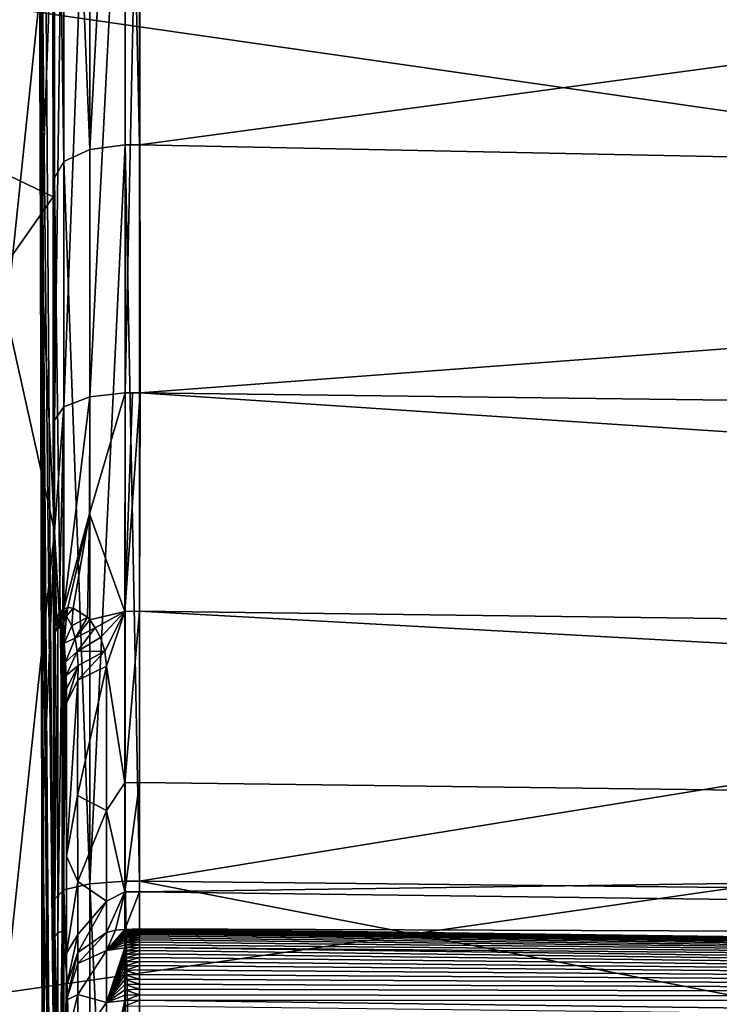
# Model space of a CAD drawing. Header units: millimetres. Extents: x 59 to 120, y -75 to 75.
# Tile 17 of 35: x 72.86 to 75.73, y 2.69 to 6.73. Entities that reach past the tile are written whole.
import ezdxf

# ---------------------------------------------------------------- set-up
doc = ezdxf.new("R2010")
doc.units = ezdxf.units.MM
doc.header["$LTSCALE"] = 65.185185
for name, color, linetype in [('125', 7, 'CONTINUOUS'), ('135', 7, 'CONTINUOUS'), ('136', 7, 'CONTINUOUS'), ('155', 7, 'CONTINUOUS'), ('159', 7, 'CONTINUOUS'), ('161', 7, 'CONTINUOUS'), ('163', 7, 'CONTINUOUS'), ('164', 7, 'CONTINUOUS'), ('165', 7, 'CONTINUOUS'), ('166', 7, 'CONTINUOUS'), ('167', 7, 'CONTINUOUS'), ('168', 7, 'CONTINUOUS'), ('169', 7, 'CONTINUOUS'), ('170', 7, 'CONTINUOUS'), ('171', 7, 'CONTINUOUS'), ('172', 7, 'CONTINUOUS'), ('173', 7, 'CONTINUOUS'), ('174', 7, 'CONTINUOUS'), ('175', 7, 'CONTINUOUS'), ('176', 7, 'CONTINUOUS'), ('186', 7, 'CONTINUOUS'), ('188', 7, 'CONTINUOUS'), ('189', 7, 'CONTINUOUS'), ('190', 7, 'CONTINUOUS'), ('34', 7, 'CONTINUOUS'), ('35', 7, 'CONTINUOUS'), ('37', 7, 'CONTINUOUS'), ('40', 7, 'CONTINUOUS'), ('41', 7, 'CONTINUOUS')]:
    doc.layers.add(name, color=color, linetype=linetype)

msp = doc.modelspace()

# ---------------------------------------------------------------- linework, layer by layer
at = {"layer": '125', "color": 7, "linetype": 'CONTINUOUS'}
for points in [[(73.35, 8.9079, 27.2132), (89.8951, 8.4442, 27.4114), (73.35, 6.213, 25.4659), (73.35, 8.9079, 27.2132)], [(89.8951, 8.4442, 27.4114), (89.8951, 5.8763, 25.7979), (73.35, 6.213, 25.4659), (89.8951, 8.4442, 27.4114)], [(90.0069, 6.4489, 49.906), (89.9917, 7.8213, 49.0535), (73.35, 8.0204, 49.4621), (90.0069, 6.4489, 49.906)], [(73.3516, 5.195, 50.9892), (90.0069, 6.4489, 49.906), (73.35, 8.0204, 49.4621), (73.3516, 5.195, 50.9892)], [(81.712, 5.091, 50.7884), (90.0069, 6.4489, 49.906), (73.3516, 5.195, 50.9892), (81.712, 5.091, 50.7884)], [(73.35, 6.213, 25.4659), (89.8951, 5.8763, 25.7979), (73.35, 3.1906, 24.3792), (73.35, 6.213, 25.4659)], [(89.8951, 5.8763, 25.7979), (89.8951, 3.0137, 24.7962), (73.35, 3.1906, 24.3792), (89.8951, 5.8763, 25.7979)], [(89.8951, 3.0137, 24.7962), (89.8951, 0.0001, 24.4566), (73.35, 3.1906, 24.3792), (89.8951, 3.0137, 24.7962)], [(73.35, 3.1906, 24.3792), (89.8951, 0.0001, 24.4566), (73.35, 0, 24.0105), (73.35, 3.1906, 24.3792)]]:
    msp.add_3dface(points, dxfattribs=at)
at = {"layer": '135', "color": 7, "linetype": 'CONTINUOUS'}
for points in [[(73.2911, 8.9079, 27.2132), (73.2907, 6.213, 25.4658), (73.1452, 6.1936, 25.5051), (73.2911, 8.9079, 27.2132)], [(73.1452, 8.8801, 27.247), (73.2911, 8.9079, 27.2132), (73.1452, 6.1936, 25.5051), (73.1452, 8.8801, 27.247)], [(73.1452, 8.8801, 27.247), (73.1452, 6.1936, 25.5051), (73.0383, 8.81, 27.3319), (73.1452, 8.8801, 27.247)], [(73.0383, 6.1447, 25.6038), (73, 8.7177, 27.4462), (73.0383, 8.81, 27.3319), (73.0383, 6.1447, 25.6038)], [(73.1452, 6.1936, 25.5051), (73.0383, 6.1447, 25.6038), (73.0383, 8.81, 27.3319), (73.1452, 6.1936, 25.5051)], [(73, 6.0774, 25.7345), (73, 8.7177, 27.4462), (73.0383, 6.1447, 25.6038), (73, 6.0774, 25.7345)], [(73.2911, 5.195, 50.9891), (73.2908, 8.0205, 49.462), (73.1452, 5.1787, 50.9485), (73.2911, 5.195, 50.9891)], [(73.1452, 5.1787, 50.9485), (73.2908, 8.0205, 49.462), (73.1452, 7.9954, 49.4262), (73.1452, 5.1787, 50.9485)], [(73.1452, 7.9954, 49.4262), (73.0383, 7.9322, 49.3359), (73.0383, 5.1378, 50.8463), (73.1452, 7.9954, 49.4262)], [(73.1452, 7.9954, 49.4262), (73.0383, 5.1378, 50.8463), (73.1452, 5.1787, 50.9485), (73.1452, 7.9954, 49.4262)], [(73, 7.844, 49.2184), (73, 5.0832, 50.7098), (73.0383, 7.9322, 49.3359), (73, 7.844, 49.2184)], [(73.0383, 7.9322, 49.3359), (73, 5.0832, 50.7098), (73.0383, 5.1378, 50.8463), (73.0383, 7.9322, 49.3359)], [(73.1452, 6.1936, 25.5051), (73.1453, 3.1807, 24.4219), (73.0383, 6.1447, 25.6038), (73.1452, 6.1936, 25.5051)], [(73.1452, 6.1936, 25.5051), (73.2907, 6.213, 25.4658), (73.1453, 3.1807, 24.4219), (73.1452, 6.1936, 25.5051)], [(73.2907, 6.213, 25.4658), (73.2902, 3.1906, 24.3792), (73.1453, 3.1807, 24.4219), (73.2907, 6.213, 25.4658)], [(73.0383, 3.1556, 24.5291), (73, 6.0774, 25.7345), (73.0383, 6.1447, 25.6038), (73.0383, 3.1556, 24.5291)], [(73.1453, 3.1807, 24.4219), (73.0383, 3.1556, 24.5291), (73.0383, 6.1447, 25.6038), (73.1453, 3.1807, 24.4219)], [(73, 3.1167, 24.6709), (73, 6.0774, 25.7345), (73.0383, 3.1556, 24.5291), (73, 3.1167, 24.6709)], [(73.0384, 0.0001, 24.1645), (73, 3.1167, 24.6709), (73.0383, 3.1556, 24.5291), (73.0384, 0.0001, 24.1645)], [(73.1453, 3.1807, 24.4219), (73.1453, 0.0001, 24.0543), (73.0383, 3.1556, 24.5291), (73.1453, 3.1807, 24.4219)], [(73.1453, 0.0001, 24.0543), (73.0384, 0.0001, 24.1645), (73.0383, 3.1556, 24.5291), (73.1453, 0.0001, 24.0543)], [(73.2902, 3.1906, 24.3792), (73.2897, 0.0005, 24.0105), (73.1453, 3.1807, 24.4219), (73.2902, 3.1906, 24.3792)], [(73.1453, 3.1807, 24.4219), (73.2897, 0.0005, 24.0105), (73.1453, 0.0001, 24.0543), (73.1453, 3.1807, 24.4219)], [(73, 0, 24.3114), (73, 3.1167, 24.6709), (73.0384, 0.0001, 24.1645), (73, 0, 24.3114)]]:
    msp.add_3dface(points, dxfattribs=at)
at = {"layer": '136', "color": 7, "linetype": 'CONTINUOUS'}
for points in [[(73.35, 6.213, 25.4659), (73.2907, 6.213, 25.4658), (73.2911, 8.9079, 27.2132), (73.35, 6.213, 25.4659)], [(73.35, 8.9079, 27.2132), (73.35, 6.213, 25.4659), (73.2911, 8.9079, 27.2132), (73.35, 8.9079, 27.2132)], [(73.35, 8.0204, 49.4621), (73.2908, 8.0205, 49.462), (73.2911, 5.195, 50.9891), (73.35, 8.0204, 49.4621)], [(73.3516, 5.195, 50.9892), (73.35, 8.0204, 49.4621), (73.2911, 5.195, 50.9891), (73.3516, 5.195, 50.9892)], [(73.35, 3.1906, 24.3792), (73.2902, 3.1906, 24.3792), (73.2907, 6.213, 25.4658), (73.35, 3.1906, 24.3792)], [(73.35, 6.213, 25.4659), (73.35, 3.1906, 24.3792), (73.2907, 6.213, 25.4658), (73.35, 6.213, 25.4659)], [(73.3516, 5.195, 50.9892), (73.2911, 5.195, 50.9891), (73.3212, 5.1949, 50.9892), (73.3516, 5.195, 50.9892)], [(73.35, 0, 24.0105), (73.2897, 0.0005, 24.0105), (73.2902, 3.1906, 24.3792), (73.35, 0, 24.0105)], [(73.35, 3.1906, 24.3792), (73.35, 0, 24.0105), (73.2902, 3.1906, 24.3792), (73.35, 3.1906, 24.3792)]]:
    msp.add_3dface(points, dxfattribs=at)
at = {"layer": '155', "color": 7, "linetype": 'CONTINUOUS'}
for points in [[(90.0302, 4.0891, 51.1095), (73.3516, 5.195, 50.9892), (73.35, 4.2995, 51.5142), (90.0302, 4.0891, 51.1095)], [(81.712, 5.091, 50.7884), (73.3516, 5.195, 50.9892), (90.0302, 4.0891, 51.1095), (81.712, 5.091, 50.7884)], [(90.0318, 3.383, 51.8743), (90.0302, 4.0891, 51.1095), (73.35, 4.2995, 51.5142), (90.0318, 3.383, 51.8743)], [(73.35, 3.5963, 52.2773), (90.0318, 3.383, 51.8743), (73.35, 4.2995, 51.5142), (73.35, 3.5963, 52.2773)], [(73.35, 3.1477, 53.2133), (90.0318, 3.383, 51.8743), (73.35, 3.5963, 52.2773), (73.35, 3.1477, 53.2133)], [(90.0271, 2.933, 52.8137), (90.0318, 3.383, 51.8743), (73.35, 3.1477, 53.2133), (90.0271, 2.933, 52.8137)], [(73.35, 2.9954, 54.2399), (90.0271, 2.933, 52.8137), (73.35, 3.1477, 53.2133), (73.35, 2.9954, 54.2399)], [(81.6839, 2.8863, 54.0409), (90.0271, 2.933, 52.8137), (73.35, 2.9954, 54.2399), (81.6839, 2.8863, 54.0409)]]:
    msp.add_3dface(points, dxfattribs=at)
at = {"layer": '159', "color": 7, "linetype": 'CONTINUOUS'}
for points in [[(73.35, 2.995, 70.0257), (90.018, 2.7772, 69.7773), (73.35, 2.9954, 69.9955), (73.35, 2.995, 70.0257)], [(73.35, 2.9936, 70.0559), (90.018, 2.7772, 69.7773), (73.35, 2.995, 70.0257), (73.35, 2.9936, 70.0559)], [(73.35, 2.9913, 70.086), (90.018, 2.7772, 69.7773), (73.35, 2.9936, 70.0559), (73.35, 2.9913, 70.086)], [(73.35, 2.9881, 70.1161), (90.018, 2.7772, 69.7773), (73.35, 2.9913, 70.086), (73.35, 2.9881, 70.1161)], [(73.35, 2.984, 70.146), (90.018, 2.7772, 69.7773), (73.35, 2.9881, 70.1161), (73.35, 2.984, 70.146)], [(73.35, 2.979, 70.1758), (90.018, 2.7772, 69.7773), (73.35, 2.984, 70.146), (73.35, 2.979, 70.1758)], [(73.35, 2.9731, 70.2054), (90.018, 2.7772, 69.7773), (73.35, 2.979, 70.1758), (73.35, 2.9731, 70.2054)], [(73.35, 2.9664, 70.2348), (90.018, 2.7772, 69.7773), (73.35, 2.9731, 70.2054), (73.35, 2.9664, 70.2348)], [(73.35, 2.9587, 70.264), (90.018, 2.7772, 69.7773), (73.35, 2.9664, 70.2348), (73.35, 2.9587, 70.264)], [(73.35, 2.9502, 70.2929), (90.018, 2.7772, 69.7773), (73.35, 2.9587, 70.264), (73.35, 2.9502, 70.2929)], [(73.35, 2.9407, 70.3216), (90.018, 2.7772, 69.7773), (73.35, 2.9502, 70.2929), (73.35, 2.9407, 70.3216)], [(73.35, 2.9305, 70.3501), (90.018, 2.7772, 69.7773), (73.35, 2.9407, 70.3216), (73.35, 2.9305, 70.3501)], [(73.35, 2.9193, 70.3782), (90.018, 2.7772, 69.7773), (73.35, 2.9305, 70.3501), (73.35, 2.9193, 70.3782)], [(90.022, 2.701, 70.1599), (90.018, 2.7772, 69.7773), (73.35, 2.9193, 70.3782), (90.022, 2.701, 70.1599)], [(73.35, 2.9063, 70.4082), (90.022, 2.701, 70.1599), (73.35, 2.9193, 70.3782), (73.35, 2.9063, 70.4082)], [(73.35, 2.8923, 70.4378), (90.022, 2.701, 70.1599), (73.35, 2.9063, 70.4082), (73.35, 2.8923, 70.4378)], [(73.35, 2.8773, 70.4669), (90.022, 2.701, 70.1599), (73.35, 2.8923, 70.4378), (73.35, 2.8773, 70.4669)], [(73.35, 2.8614, 70.4955), (90.022, 2.701, 70.1599), (73.35, 2.8773, 70.4669), (73.35, 2.8614, 70.4955)], [(73.35, 2.8446, 70.5236), (90.022, 2.701, 70.1599), (73.35, 2.8614, 70.4955), (73.35, 2.8446, 70.5236)], [(73.35, 2.8269, 70.551), (90.022, 2.701, 70.1599), (73.35, 2.8446, 70.5236), (73.35, 2.8269, 70.551)], [(73.35, 2.8083, 70.5779), (90.022, 2.701, 70.1599), (73.35, 2.8269, 70.551), (73.35, 2.8083, 70.5779)], [(73.35, 2.7888, 70.6042), (90.022, 2.701, 70.1599), (73.35, 2.8083, 70.5779), (73.35, 2.7888, 70.6042)], [(73.35, 2.7685, 70.6298), (90.022, 2.701, 70.1599), (73.35, 2.7888, 70.6042), (73.35, 2.7685, 70.6298)], [(73.35, 2.7473, 70.6548), (90.022, 2.701, 70.1599), (73.35, 2.7685, 70.6298), (73.35, 2.7473, 70.6548)], [(73.35, 2.7253, 70.679), (90.022, 2.701, 70.1599), (73.35, 2.7473, 70.6548), (73.35, 2.7253, 70.679)], [(73.35, 2.7026, 70.7026), (90.022, 2.701, 70.1599), (73.35, 2.7253, 70.679), (73.35, 2.7026, 70.7026)], [(90.0234, 2.484, 70.4846), (90.022, 2.701, 70.1599), (73.35, 2.7026, 70.7026), (90.0234, 2.484, 70.4846)], [(73.35, 2.679, 70.7253), (90.0234, 2.484, 70.4846), (73.35, 2.7026, 70.7026), (73.35, 2.679, 70.7253)]]:
    msp.add_3dface(points, dxfattribs=at)
at = {"layer": '161', "color": 7, "linetype": 'CONTINUOUS'}
for points in [[(81.6839, 2.8863, 54.0409), (73.35, 2.9954, 54.2399), (90.018, 2.7772, 69.7773), (81.6839, 2.8863, 54.0409)], [(90.018, 2.7772, 69.7773), (73.35, 2.9954, 54.2399), (73.35, 2.9954, 69.9955), (90.018, 2.7772, 69.7773)]]:
    msp.add_3dface(points, dxfattribs=at)
at = {"layer": '163', "color": 7, "linetype": 'CONTINUOUS'}
for points in [[(73.3516, 5.195, 50.9892), (73.3212, 5.1949, 50.9892), (73.2895, 4.2983, 51.5125), (73.3516, 5.195, 50.9892)], [(73.35, 4.2995, 51.5142), (73.3516, 5.195, 50.9892), (73.2895, 4.2983, 51.5125), (73.35, 4.2995, 51.5142)], [(73.3212, 5.1949, 50.9892), (73.2911, 5.195, 50.9891), (73.2895, 4.2983, 51.5125), (73.3212, 5.1949, 50.9892)], [(73.35, 3.5963, 52.2773), (73.35, 4.2995, 51.5142), (73.2895, 3.5953, 52.2765), (73.35, 3.5963, 52.2773)], [(73.2895, 3.5953, 52.2765), (73.35, 4.2995, 51.5142), (73.2895, 4.2983, 51.5125), (73.2895, 3.5953, 52.2765)], [(73.35, 3.1477, 53.2133), (73.35, 3.5963, 52.2773), (73.2895, 3.1472, 53.2131), (73.35, 3.1477, 53.2133)], [(73.2895, 3.1472, 53.2131), (73.35, 3.5963, 52.2773), (73.2895, 3.5953, 52.2765), (73.2895, 3.1472, 53.2131)], [(73.35, 2.9954, 54.2399), (73.35, 3.1477, 53.2133), (73.2895, 2.9933, 54.2399), (73.35, 2.9954, 54.2399)], [(73.2895, 2.9933, 54.2399), (73.35, 3.1477, 53.2133), (73.2895, 3.1472, 53.2131), (73.2895, 2.9933, 54.2399)], [(73.3198, 2.9944, 54.24), (73.35, 2.9954, 54.2399), (73.2895, 2.9933, 54.2399), (73.3198, 2.9944, 54.24)]]:
    msp.add_3dface(points, dxfattribs=at)
at = {"layer": '164', "color": 7, "linetype": 'CONTINUOUS'}
for points in [[(73.35, 2.9954, 69.9955), (73.35, 2.9954, 54.2399), (73.2895, 2.9933, 69.9955), (73.35, 2.9954, 69.9955)], [(73.35, 2.9954, 54.2399), (73.3198, 2.9944, 54.24), (73.2895, 2.9933, 69.9955), (73.35, 2.9954, 54.2399)], [(73.3198, 2.9944, 69.9956), (73.35, 2.9954, 69.9955), (73.2895, 2.9933, 69.9955), (73.3198, 2.9944, 69.9956)], [(73.3198, 2.9944, 54.24), (73.2895, 2.9933, 54.2399), (73.2895, 2.9933, 69.9955), (73.3198, 2.9944, 54.24)]]:
    msp.add_3dface(points, dxfattribs=at)
at = {"layer": '165', "color": 7, "linetype": 'CONTINUOUS'}
for points in [[(73.35, 2.9936, 70.0559), (73.35, 2.995, 70.0257), (73.2895, 2.9928, 70.0282), (73.35, 2.9936, 70.0559)], [(73.35, 2.995, 70.0257), (73.3198, 2.9944, 69.9956), (73.2895, 2.9928, 70.0282), (73.35, 2.995, 70.0257)], [(73.3198, 2.9944, 69.9956), (73.2895, 2.9933, 69.9955), (73.2895, 2.9928, 70.0282), (73.3198, 2.9944, 69.9956)], [(73.35, 2.9913, 70.086), (73.35, 2.9936, 70.0559), (73.2895, 2.9912, 70.0608), (73.35, 2.9913, 70.086)], [(73.2895, 2.9912, 70.0608), (73.35, 2.9936, 70.0559), (73.2895, 2.9928, 70.0282), (73.2895, 2.9912, 70.0608)], [(73.35, 2.9881, 70.1161), (73.35, 2.9913, 70.086), (73.2895, 2.9885, 70.0933), (73.35, 2.9881, 70.1161)], [(73.2895, 2.9885, 70.0933), (73.35, 2.9913, 70.086), (73.2895, 2.9912, 70.0608), (73.2895, 2.9885, 70.0933)], [(73.35, 2.995, 70.0257), (73.35, 2.9954, 69.9955), (73.3198, 2.9944, 69.9956), (73.35, 2.995, 70.0257)], [(73.2895, 2.9848, 70.1257), (73.35, 2.9881, 70.1161), (73.2895, 2.9885, 70.0933), (73.2895, 2.9848, 70.1257)], [(73.35, 2.984, 70.146), (73.35, 2.9881, 70.1161), (73.2895, 2.9848, 70.1257), (73.35, 2.984, 70.146)], [(73.2895, 2.98, 70.158), (73.35, 2.984, 70.146), (73.2895, 2.9848, 70.1257), (73.2895, 2.98, 70.158)], [(73.35, 2.979, 70.1758), (73.35, 2.984, 70.146), (73.2895, 2.98, 70.158), (73.35, 2.979, 70.1758)], [(73.2895, 2.9741, 70.1902), (73.35, 2.979, 70.1758), (73.2895, 2.98, 70.158), (73.2895, 2.9741, 70.1902)], [(73.35, 2.9731, 70.2054), (73.35, 2.979, 70.1758), (73.2895, 2.9741, 70.1902), (73.35, 2.9731, 70.2054)], [(73.2895, 2.9672, 70.2221), (73.35, 2.9731, 70.2054), (73.2895, 2.9741, 70.1902), (73.2895, 2.9672, 70.2221)], [(73.35, 2.9664, 70.2348), (73.35, 2.9731, 70.2054), (73.2895, 2.9672, 70.2221), (73.35, 2.9664, 70.2348)], [(73.2895, 2.9593, 70.2538), (73.35, 2.9664, 70.2348), (73.2895, 2.9672, 70.2221), (73.2895, 2.9593, 70.2538)], [(73.35, 2.9587, 70.264), (73.35, 2.9664, 70.2348), (73.2895, 2.9593, 70.2538), (73.35, 2.9587, 70.264)], [(73.2895, 2.9503, 70.2852), (73.35, 2.9587, 70.264), (73.2895, 2.9593, 70.2538), (73.2895, 2.9503, 70.2852)], [(73.35, 2.9502, 70.2929), (73.35, 2.9587, 70.264), (73.2895, 2.9503, 70.2852), (73.35, 2.9502, 70.2929)], [(73.2895, 2.9404, 70.3162), (73.35, 2.9502, 70.2929), (73.2895, 2.9503, 70.2852), (73.2895, 2.9404, 70.3162)], [(73.35, 2.9407, 70.3216), (73.35, 2.9502, 70.2929), (73.2895, 2.9404, 70.3162), (73.35, 2.9407, 70.3216)], [(73.35, 2.9305, 70.3501), (73.35, 2.9407, 70.3216), (73.2895, 2.9294, 70.347), (73.35, 2.9305, 70.3501)], [(73.2895, 2.9294, 70.347), (73.35, 2.9407, 70.3216), (73.2895, 2.9404, 70.3162), (73.2895, 2.9294, 70.347)], [(73.35, 2.9193, 70.3782), (73.35, 2.9305, 70.3501), (73.2895, 2.9174, 70.3774), (73.35, 2.9193, 70.3782)], [(73.2895, 2.9174, 70.3774), (73.35, 2.9305, 70.3501), (73.2895, 2.9294, 70.347), (73.2895, 2.9174, 70.3774)], [(73.35, 2.9063, 70.4082), (73.35, 2.9193, 70.3782), (73.2895, 2.9044, 70.4073), (73.35, 2.9063, 70.4082)], [(73.2895, 2.9044, 70.4073), (73.35, 2.9193, 70.3782), (73.2895, 2.9174, 70.3774), (73.2895, 2.9044, 70.4073)], [(73.35, 2.8923, 70.4378), (73.35, 2.9063, 70.4082), (73.2895, 2.8904, 70.4368), (73.35, 2.8923, 70.4378)], [(73.2895, 2.8904, 70.4368), (73.35, 2.9063, 70.4082), (73.2895, 2.9044, 70.4073), (73.2895, 2.8904, 70.4368)], [(73.35, 2.8773, 70.4669), (73.35, 2.8923, 70.4378), (73.2895, 2.8755, 70.4659), (73.35, 2.8773, 70.4669)], [(73.2895, 2.8755, 70.4659), (73.35, 2.8923, 70.4378), (73.2895, 2.8904, 70.4368), (73.2895, 2.8755, 70.4659)], [(73.35, 2.8614, 70.4955), (73.35, 2.8773, 70.4669), (73.2895, 2.8596, 70.4944), (73.35, 2.8614, 70.4955)], [(73.2895, 2.8596, 70.4944), (73.35, 2.8773, 70.4669), (73.2895, 2.8755, 70.4659), (73.2895, 2.8596, 70.4944)], [(73.35, 2.8446, 70.5236), (73.35, 2.8614, 70.4955), (73.2895, 2.8428, 70.5224), (73.35, 2.8446, 70.5236)], [(73.2895, 2.8428, 70.5224), (73.35, 2.8614, 70.4955), (73.2895, 2.8596, 70.4944), (73.2895, 2.8428, 70.5224)], [(73.35, 2.8269, 70.551), (73.35, 2.8446, 70.5236), (73.2895, 2.8251, 70.5499), (73.35, 2.8269, 70.551)], [(73.2895, 2.8251, 70.5499), (73.35, 2.8446, 70.5236), (73.2895, 2.8428, 70.5224), (73.2895, 2.8251, 70.5499)], [(73.35, 2.8083, 70.5779), (73.35, 2.8269, 70.551), (73.2895, 2.8251, 70.5499), (73.35, 2.8083, 70.5779)], [(73.2895, 2.8066, 70.5767), (73.35, 2.8083, 70.5779), (73.2895, 2.8251, 70.5499), (73.2895, 2.8066, 70.5767)], [(73.35, 2.7888, 70.6042), (73.35, 2.8083, 70.5779), (73.2895, 2.8066, 70.5767), (73.35, 2.7888, 70.6042)], [(73.2895, 2.7871, 70.6029), (73.35, 2.7888, 70.6042), (73.2895, 2.8066, 70.5767), (73.2895, 2.7871, 70.6029)], [(73.35, 2.7685, 70.6298), (73.35, 2.7888, 70.6042), (73.2895, 2.7871, 70.6029), (73.35, 2.7685, 70.6298)], [(73.2895, 2.7668, 70.6285), (73.35, 2.7685, 70.6298), (73.2895, 2.7871, 70.6029), (73.2895, 2.7668, 70.6285)], [(73.35, 2.7473, 70.6548), (73.35, 2.7685, 70.6298), (73.2895, 2.7668, 70.6285), (73.35, 2.7473, 70.6548)], [(73.2895, 2.7457, 70.6534), (73.35, 2.7473, 70.6548), (73.2895, 2.7668, 70.6285), (73.2895, 2.7457, 70.6534)], [(73.35, 2.7253, 70.679), (73.35, 2.7473, 70.6548), (73.2895, 2.7457, 70.6534), (73.35, 2.7253, 70.679)], [(73.2895, 2.7238, 70.6776), (73.35, 2.7253, 70.679), (73.2895, 2.7457, 70.6534), (73.2895, 2.7238, 70.6776)], [(73.35, 2.7026, 70.7026), (73.35, 2.7253, 70.679), (73.2895, 2.7011, 70.7011), (73.35, 2.7026, 70.7026)], [(73.2895, 2.7011, 70.7011), (73.35, 2.7253, 70.679), (73.2895, 2.7238, 70.6776), (73.2895, 2.7011, 70.7011)], [(73.35, 2.679, 70.7253), (73.35, 2.7026, 70.7026), (73.2895, 2.6776, 70.7238), (73.35, 2.679, 70.7253)], [(73.2895, 2.6776, 70.7238), (73.35, 2.7026, 70.7026), (73.2895, 2.7011, 70.7011), (73.2895, 2.6776, 70.7238)]]:
    msp.add_3dface(points, dxfattribs=at)
at = {"layer": '166', "color": 7, "linetype": 'CONTINUOUS'}
for points in [[(73.2895, 2.9912, 70.0608), (73.2895, 2.9928, 70.0282), (73.2143, 2.9063, 70.3719), (73.2895, 2.9912, 70.0608)], [(73.2143, 2.9063, 70.3719), (73.2895, 2.9928, 70.0282), (73.2515, 2.9895, 69.9955), (73.2143, 2.9063, 70.3719)], [(73.2895, 2.9885, 70.0933), (73.2895, 2.9912, 70.0608), (73.2143, 2.9063, 70.3719), (73.2895, 2.9885, 70.0933)], [(73.2895, 2.9928, 70.0282), (73.2895, 2.9933, 69.9955), (73.2515, 2.9895, 69.9955), (73.2895, 2.9928, 70.0282)], [(73.2143, 2.981, 69.9955), (73.2143, 2.9063, 70.3719), (73.2515, 2.9895, 69.9955), (73.2143, 2.981, 69.9955)], [(73.2895, 2.9848, 70.1257), (73.2895, 2.9885, 70.0933), (73.2143, 2.9063, 70.3719), (73.2895, 2.9848, 70.1257)], [(73.2895, 2.98, 70.158), (73.2895, 2.9848, 70.1257), (73.2143, 2.9063, 70.3719), (73.2895, 2.98, 70.158)], [(73.2895, 2.9741, 70.1902), (73.2895, 2.98, 70.158), (73.2143, 2.9063, 70.3719), (73.2895, 2.9741, 70.1902)], [(73.2895, 2.9672, 70.2221), (73.2895, 2.9741, 70.1902), (73.2143, 2.9063, 70.3719), (73.2895, 2.9672, 70.2221)], [(73.2895, 2.9593, 70.2538), (73.2895, 2.9672, 70.2221), (73.2143, 2.9063, 70.3719), (73.2895, 2.9593, 70.2538)], [(73.2895, 2.9503, 70.2852), (73.2895, 2.9593, 70.2538), (73.2143, 2.9063, 70.3719), (73.2895, 2.9503, 70.2852)], [(73.2895, 2.9404, 70.3162), (73.2895, 2.9503, 70.2852), (73.2143, 2.9063, 70.3719), (73.2895, 2.9404, 70.3162)], [(73.2895, 2.9294, 70.347), (73.2895, 2.9404, 70.3162), (73.2143, 2.9063, 70.3719), (73.2895, 2.9294, 70.347)], [(73.2895, 2.9174, 70.3774), (73.2895, 2.9294, 70.347), (73.2143, 2.9063, 70.3719), (73.2895, 2.9174, 70.3774)], [(73.2144, 2.6925, 70.6923), (73.2895, 2.9174, 70.3774), (73.2143, 2.9063, 70.3719), (73.2144, 2.6925, 70.6923)], [(73.2895, 2.9044, 70.4073), (73.2895, 2.9174, 70.3774), (73.2144, 2.6925, 70.6923), (73.2895, 2.9044, 70.4073)], [(73.2895, 2.8904, 70.4368), (73.2895, 2.9044, 70.4073), (73.2144, 2.6925, 70.6923), (73.2895, 2.8904, 70.4368)], [(73.2895, 2.8755, 70.4659), (73.2895, 2.8904, 70.4368), (73.2144, 2.6925, 70.6923), (73.2895, 2.8755, 70.4659)], [(73.2895, 2.8596, 70.4944), (73.2895, 2.8755, 70.4659), (73.2144, 2.6925, 70.6923), (73.2895, 2.8596, 70.4944)], [(73.2895, 2.8428, 70.5224), (73.2895, 2.8596, 70.4944), (73.2144, 2.6925, 70.6923), (73.2895, 2.8428, 70.5224)], [(73.2895, 2.8251, 70.5499), (73.2895, 2.8428, 70.5224), (73.2144, 2.6925, 70.6923), (73.2895, 2.8251, 70.5499)], [(73.2895, 2.8066, 70.5767), (73.2895, 2.8251, 70.5499), (73.2144, 2.6925, 70.6923), (73.2895, 2.8066, 70.5767)], [(73.2895, 2.7871, 70.6029), (73.2895, 2.8066, 70.5767), (73.2144, 2.6925, 70.6923), (73.2895, 2.7871, 70.6029)], [(73.2895, 2.7668, 70.6285), (73.2895, 2.7871, 70.6029), (73.2144, 2.6925, 70.6923), (73.2895, 2.7668, 70.6285)], [(73.2895, 2.7457, 70.6534), (73.2895, 2.7668, 70.6285), (73.2144, 2.6925, 70.6923), (73.2895, 2.7457, 70.6534)], [(73.2895, 2.7238, 70.6776), (73.2895, 2.7457, 70.6534), (73.2144, 2.6925, 70.6923), (73.2895, 2.7238, 70.6776)], [(73.2895, 2.7011, 70.7011), (73.2895, 2.7238, 70.6776), (73.2144, 2.6925, 70.6923), (73.2895, 2.7011, 70.7011)], [(73.2895, 2.6776, 70.7238), (73.2895, 2.7011, 70.7011), (73.2143, 2.3721, 70.9062), (73.2895, 2.6776, 70.7238)], [(73.2143, 2.3721, 70.9062), (73.2895, 2.7011, 70.7011), (73.2144, 2.6925, 70.6923), (73.2143, 2.3721, 70.9062)]]:
    msp.add_3dface(points, dxfattribs=at)
at = {"layer": '167', "color": 7, "linetype": 'CONTINUOUS'}
for points in [[(73.2895, 2.9933, 69.9955), (73.2895, 2.9933, 54.2399), (73.2515, 2.9895, 54.2399), (73.2895, 2.9933, 69.9955)], [(73.2515, 2.9895, 69.9955), (73.2895, 2.9933, 69.9955), (73.2515, 2.9895, 54.2399), (73.2515, 2.9895, 69.9955)], [(73.2143, 2.981, 69.9955), (73.2515, 2.9895, 69.9955), (73.2143, 2.981, 54.2399), (73.2143, 2.981, 69.9955)], [(73.2143, 2.981, 54.2399), (73.2515, 2.9895, 69.9955), (73.2515, 2.9895, 54.2399), (73.2143, 2.981, 54.2399)]]:
    msp.add_3dface(points, dxfattribs=at)
at = {"layer": '168', "color": 7, "linetype": 'CONTINUOUS'}
for points in [[(73.1452, 5.1787, 50.9485), (73.0383, 5.1378, 50.8463), (73.0382, 4.3094, 51.3102), (73.1452, 5.1787, 50.9485)], [(73.144, 4.6993, 51.1828), (73.1452, 5.1787, 50.9485), (73.0382, 4.3094, 51.3102), (73.144, 4.6993, 51.1828)], [(73.2911, 5.195, 50.9891), (73.1452, 5.1787, 50.9485), (73.144, 4.6993, 51.1828), (73.2911, 5.195, 50.9891)], [(73.2895, 4.2983, 51.5125), (73.2911, 5.195, 50.9891), (73.144, 4.6993, 51.1828), (73.2895, 4.2983, 51.5125)], [(73.0383, 5.1378, 50.8463), (73, 5.0832, 50.7098), (73, 4.6266, 50.9287), (73.0383, 5.1378, 50.8463)], [(73.0193, 4.2927, 51.2723), (73.0383, 5.1378, 50.8463), (73, 4.6266, 50.9287), (73.0193, 4.2927, 51.2723)], [(73.0344, 4.3074, 51.3031), (73.0383, 5.1378, 50.8463), (73.0193, 4.2927, 51.2723), (73.0344, 4.3074, 51.3031)], [(73.0382, 4.3094, 51.3102), (73.0383, 5.1378, 50.8463), (73.0344, 4.3074, 51.3031), (73.0382, 4.3094, 51.3102)], [(73.0556, 4.3138, 51.3413), (73.144, 4.6993, 51.1828), (73.0382, 4.3094, 51.3102), (73.0556, 4.3138, 51.3413)], [(73.0772, 4.3117, 51.3765), (73.144, 4.6993, 51.1828), (73.0556, 4.3138, 51.3413), (73.0772, 4.3117, 51.3765)], [(73.144, 4.6993, 51.1828), (73.0772, 4.3117, 51.3765), (73.1354, 4.275, 51.4686), (73.144, 4.6993, 51.1828)], [(73.145, 4.2638, 51.4853), (73.144, 4.6993, 51.1828), (73.1354, 4.275, 51.4686), (73.145, 4.2638, 51.4853)], [(73.145, 4.2638, 51.4853), (73.2895, 4.2983, 51.5125), (73.144, 4.6993, 51.1828), (73.145, 4.2638, 51.4853)], [(73.0083, 4.2696, 51.2451), (73.0193, 4.2927, 51.2723), (73, 4.6266, 50.9287), (73.0083, 4.2696, 51.2451)], [(73.0019, 4.2394, 51.2232), (73.0083, 4.2696, 51.2451), (73, 4.6266, 50.9287), (73.0019, 4.2394, 51.2232)], [(73, 4.2025, 51.2069), (73.0019, 4.2394, 51.2232), (73, 4.6266, 50.9287), (73, 4.2025, 51.2069)], [(73.1677, 4.231, 51.5283), (73.2895, 4.2983, 51.5125), (73.145, 4.2638, 51.4853), (73.1677, 4.231, 51.5283)], [(73.1888, 4.1908, 51.5747), (73.2895, 4.2983, 51.5125), (73.1677, 4.231, 51.5283), (73.1888, 4.1908, 51.5747)], [(73.2077, 4.1347, 51.6335), (73.2895, 4.2983, 51.5125), (73.1888, 4.1908, 51.5747), (73.2077, 4.1347, 51.6335)], [(73.2143, 4.0732, 51.6934), (73.2895, 4.2983, 51.5125), (73.2077, 4.1347, 51.6335), (73.2143, 4.0732, 51.6934)], [(73.2895, 3.5953, 52.2765), (73.2895, 4.2983, 51.5125), (73.2143, 4.0732, 51.6934), (73.2895, 3.5953, 52.2765)], [(73.2143, 3.481, 52.433), (73.2895, 3.5953, 52.2765), (73.2143, 4.0732, 51.6934), (73.2143, 3.481, 52.433)], [(73.2895, 3.1472, 53.2131), (73.2895, 3.5953, 52.2765), (73.2143, 3.481, 52.433), (73.2895, 3.1472, 53.2131)], [(73.2142, 3.1085, 53.3016), (73.2895, 3.1472, 53.2131), (73.2143, 3.481, 52.433), (73.2142, 3.1085, 53.3016)], [(73.2143, 2.981, 54.2399), (73.2895, 3.1472, 53.2131), (73.2142, 3.1085, 53.3016), (73.2143, 2.981, 54.2399)], [(73.2895, 3.1472, 53.2131), (73.2143, 2.981, 54.2399), (73.2515, 2.9895, 54.2399), (73.2895, 3.1472, 53.2131)], [(73.2895, 2.9933, 54.2399), (73.2895, 3.1472, 53.2131), (73.2515, 2.9895, 54.2399), (73.2895, 2.9933, 54.2399)]]:
    msp.add_3dface(points, dxfattribs=at)
at = {"layer": '169', "color": 7, "linetype": 'CONTINUOUS'}
for points in [[(73.0193, 4.2927, 51.2723), (73.0083, 4.2696, 51.2451), (73.0194, 4.2687, 51.2842), (73.0193, 4.2927, 51.2723)], [(73.0344, 4.3074, 51.3031), (73.0193, 4.2927, 51.2723), (73.0194, 4.2687, 51.2842), (73.0344, 4.3074, 51.3031)], [(73.0235, 4.265, 51.2974), (73.0344, 4.3074, 51.3031), (73.0194, 4.2687, 51.2842), (73.0235, 4.265, 51.2974)], [(73.0556, 4.3138, 51.3413), (73.0382, 4.3094, 51.3102), (73.0235, 4.265, 51.2974), (73.0556, 4.3138, 51.3413)], [(73.0276, 4.2556, 51.3121), (73.0556, 4.3138, 51.3413), (73.0235, 4.265, 51.2974), (73.0276, 4.2556, 51.3121)], [(73.0382, 4.3094, 51.3102), (73.0344, 4.3074, 51.3031), (73.0235, 4.265, 51.2974), (73.0382, 4.3094, 51.3102)], [(73.0319, 4.2421, 51.3289), (73.0556, 4.3138, 51.3413), (73.0276, 4.2556, 51.3121), (73.0319, 4.2421, 51.3289)], [(73.0503, 4.2782, 51.3549), (73.0556, 4.3138, 51.3413), (73.0319, 4.2421, 51.3289), (73.0503, 4.2782, 51.3549)], [(73.0772, 4.3117, 51.3765), (73.0556, 4.3138, 51.3413), (73.0503, 4.2782, 51.3549), (73.0772, 4.3117, 51.3765)], [(73.0019, 4.2394, 51.2232), (73, 4.2025, 51.2069), (73.0143, 4.2452, 51.277), (73.0019, 4.2394, 51.2232)], [(73, 4.2025, 51.2069), (73.0035, 4.2146, 51.2449), (73.0143, 4.2452, 51.277), (73, 4.2025, 51.2069)], [(73.0083, 4.2696, 51.2451), (73.0019, 4.2394, 51.2232), (73.0157, 4.2609, 51.2762), (73.0083, 4.2696, 51.2451)], [(73.0157, 4.2609, 51.2762), (73.0019, 4.2394, 51.2232), (73.0143, 4.2452, 51.277), (73.0157, 4.2609, 51.2762)], [(73.0035, 4.2146, 51.2449), (73.0139, 4.2264, 51.2819), (73.0143, 4.2452, 51.277), (73.0035, 4.2146, 51.2449)], [(73.0194, 4.2687, 51.2842), (73.0083, 4.2696, 51.2451), (73.0157, 4.2609, 51.2762), (73.0194, 4.2687, 51.2842)]]:
    msp.add_3dface(points, dxfattribs=at)
at = {"layer": '170', "color": 7, "linetype": 'CONTINUOUS'}
for points in [[(73.0772, 4.3117, 51.3765), (73.0503, 4.2782, 51.3549), (73.0712, 4.2393, 51.4174), (73.0772, 4.3117, 51.3765)], [(73.1354, 4.275, 51.4686), (73.0772, 4.3117, 51.3765), (73.0712, 4.2393, 51.4174), (73.1354, 4.275, 51.4686)], [(73.0503, 4.2782, 51.3549), (73.0319, 4.2421, 51.3289), (73.0397, 4.1686, 51.378), (73.0503, 4.2782, 51.3549)], [(73.0503, 4.2782, 51.3549), (73.0397, 4.1686, 51.378), (73.0712, 4.2393, 51.4174), (73.0503, 4.2782, 51.3549)], [(73.1354, 4.275, 51.4686), (73.0712, 4.2393, 51.4174), (73.0848, 4.1884, 51.4746), (73.1354, 4.275, 51.4686)], [(73.145, 4.2638, 51.4853), (73.1354, 4.275, 51.4686), (73.0848, 4.1884, 51.4746), (73.145, 4.2638, 51.4853)], [(73.1677, 4.231, 51.5283), (73.145, 4.2638, 51.4853), (73.0848, 4.1884, 51.4746), (73.1677, 4.231, 51.5283)], [(73.0712, 4.2393, 51.4174), (73.0397, 4.1686, 51.378), (73.0848, 4.1884, 51.4746), (73.0712, 4.2393, 51.4174)], [(73.1677, 4.231, 51.5283), (73.0848, 4.1884, 51.4746), (73.0936, 4.1335, 51.5296), (73.1677, 4.231, 51.5283)], [(73.1888, 4.1908, 51.5747), (73.1677, 4.231, 51.5283), (73.0936, 4.1335, 51.5296), (73.1888, 4.1908, 51.5747)], [(73.0397, 4.1686, 51.378), (73.0452, 4.0903, 51.4277), (73.0848, 4.1884, 51.4746), (73.0397, 4.1686, 51.378)], [(73.0848, 4.1884, 51.4746), (73.0452, 4.0903, 51.4277), (73.0936, 4.1335, 51.5296), (73.0848, 4.1884, 51.4746)], [(73.2077, 4.1347, 51.6335), (73.1888, 4.1908, 51.5747), (73.0936, 4.1335, 51.5296), (73.2077, 4.1347, 51.6335)], [(73.0452, 4.0903, 51.4277), (73.0477, 4.0356, 51.4616), (73.0936, 4.1335, 51.5296), (73.0452, 4.0903, 51.4277)], [(73.0936, 4.1335, 51.5296), (73.0477, 4.0356, 51.4616), (73.0974, 4.0759, 51.5826), (73.0936, 4.1335, 51.5296)], [(73.2077, 4.1347, 51.6335), (73.0936, 4.1335, 51.5296), (73.0974, 4.0759, 51.5826), (73.2077, 4.1347, 51.6335)], [(73.2143, 4.0732, 51.6934), (73.2077, 4.1347, 51.6335), (73.0956, 4.016, 51.6333), (73.2143, 4.0732, 51.6934)], [(73.2077, 4.1347, 51.6335), (73.0974, 4.0759, 51.5826), (73.0956, 4.016, 51.6333), (73.2077, 4.1347, 51.6335)], [(73.0477, 4.0356, 51.4616), (73.0494, 3.9793, 51.497), (73.0974, 4.0759, 51.5826), (73.0477, 4.0356, 51.4616)], [(73.0494, 3.9793, 51.497), (73.05, 3.9211, 51.5337), (73.0974, 4.0759, 51.5826), (73.0494, 3.9793, 51.497)], [(73.0974, 4.0759, 51.5826), (73.05, 3.9211, 51.5337), (73.0956, 4.016, 51.6333), (73.0974, 4.0759, 51.5826)]]:
    msp.add_3dface(points, dxfattribs=at)
at = {"layer": '171', "color": 7, "linetype": 'CONTINUOUS'}
for points in [[(73.2143, 3.481, 52.433), (73.2143, 4.0732, 51.6934), (73.0955, 3.5423, 52.1855), (73.2143, 3.481, 52.433)], [(73.2143, 4.0732, 51.6934), (73.0956, 4.016, 51.6333), (73.0955, 3.5423, 52.1855), (73.2143, 4.0732, 51.6934)], [(73.0956, 4.016, 51.6333), (73.05, 3.9211, 51.5337), (73.05, 3.2941, 52.3164), (73.0956, 4.016, 51.6333)], [(73.0956, 4.016, 51.6333), (73.05, 3.2941, 52.3164), (73.0955, 3.5423, 52.1855), (73.0956, 4.016, 51.6333)], [(73.0955, 3.5423, 52.1855), (73.05, 3.2941, 52.3164), (73.0956, 3.1893, 52.8218), (73.0955, 3.5423, 52.1855)], [(73.2143, 3.481, 52.433), (73.0955, 3.5423, 52.1855), (73.0956, 3.1893, 52.8218), (73.2143, 3.481, 52.433)], [(73.2142, 3.1085, 53.3016), (73.2143, 3.481, 52.433), (73.0956, 3.1893, 52.8218), (73.2142, 3.1085, 53.3016)], [(73.05, 3.2941, 52.3164), (73.05, 2.8957, 53.2449), (73.0956, 3.1893, 52.8218), (73.05, 3.2941, 52.3164)], [(73.0956, 3.1893, 52.8218), (73.05, 2.8957, 53.2449), (73.0956, 2.9717, 53.516), (73.0956, 3.1893, 52.8218)], [(73.2142, 3.1085, 53.3016), (73.0956, 3.1893, 52.8218), (73.0956, 2.9717, 53.516), (73.2142, 3.1085, 53.3016)], [(73.2143, 2.981, 54.2399), (73.2142, 3.1085, 53.3016), (73.0956, 2.898, 54.2399), (73.2143, 2.981, 54.2399)], [(73.2142, 3.1085, 53.3016), (73.0956, 2.9717, 53.516), (73.0956, 2.898, 54.2399), (73.2142, 3.1085, 53.3016)], [(73.05, 2.8957, 53.2449), (73.05, 2.7606, 54.2403), (73.0956, 2.9717, 53.516), (73.05, 2.8957, 53.2449)], [(73.0956, 2.9717, 53.516), (73.05, 2.7606, 54.2403), (73.0956, 2.898, 54.2399), (73.0956, 2.9717, 53.516)]]:
    msp.add_3dface(points, dxfattribs=at)
at = {"layer": '172', "color": 7, "linetype": 'CONTINUOUS'}
for points in [[(73.2143, 2.981, 69.9955), (73.2143, 2.981, 54.2399), (73.0956, 2.898, 54.2399), (73.2143, 2.981, 69.9955)], [(73.2143, 2.981, 69.9955), (73.0956, 2.898, 54.2399), (73.0956, 2.898, 69.9955), (73.2143, 2.981, 69.9955)], [(73.0956, 2.898, 54.2399), (73.05, 2.7606, 54.2403), (73.0956, 2.898, 69.9955), (73.0956, 2.898, 54.2399)], [(73.0956, 2.898, 69.9955), (73.05, 2.7606, 54.2403), (73.05, 2.7606, 62.1179), (73.0956, 2.898, 69.9955)], [(73.05, 2.7606, 69.9956), (73.0956, 2.898, 69.9955), (73.05, 2.7606, 62.1179), (73.05, 2.7606, 69.9956)]]:
    msp.add_3dface(points, dxfattribs=at)
at = {"layer": '173', "color": 7, "linetype": 'CONTINUOUS'}
for points in [[(73.2143, 2.9063, 70.3719), (73.2143, 2.981, 69.9955), (73.0956, 2.8538, 70.2743), (73.2143, 2.9063, 70.3719)], [(73.2143, 2.981, 69.9955), (73.0956, 2.898, 69.9955), (73.0956, 2.8538, 70.2743), (73.2143, 2.981, 69.9955)], [(73.0956, 2.898, 69.9955), (73.05, 2.7606, 69.9956), (73.05, 2.7032, 70.286), (73.0956, 2.898, 69.9955)], [(73.0956, 2.8538, 70.2743), (73.0956, 2.898, 69.9955), (73.05, 2.7032, 70.286), (73.0956, 2.8538, 70.2743)], [(73.2144, 2.6925, 70.6923), (73.2143, 2.9063, 70.3719), (73.0956, 2.7256, 70.5261), (73.2144, 2.6925, 70.6923)], [(73.0956, 2.7256, 70.5261), (73.2143, 2.9063, 70.3719), (73.0956, 2.8538, 70.2743), (73.0956, 2.7256, 70.5261)], [(73.0956, 2.7256, 70.5261), (73.0956, 2.8538, 70.2743), (73.05, 2.7032, 70.286), (73.0956, 2.7256, 70.5261)], [(73.0956, 2.5261, 70.7255), (73.0956, 2.7256, 70.5261), (73.05, 2.5367, 70.5363), (73.0956, 2.5261, 70.7255)], [(73.05, 2.5367, 70.5363), (73.0956, 2.7256, 70.5261), (73.05, 2.7032, 70.286), (73.05, 2.5367, 70.5363)], [(73.0956, 2.5261, 70.7255), (73.2144, 2.6925, 70.6923), (73.0956, 2.7256, 70.5261), (73.0956, 2.5261, 70.7255)], [(73.2143, 2.3721, 70.9062), (73.2144, 2.6925, 70.6923), (73.0956, 2.5261, 70.7255), (73.2143, 2.3721, 70.9062)]]:
    msp.add_3dface(points, dxfattribs=at)
at = {"layer": '174', "color": 7, "linetype": 'CONTINUOUS'}
for points in [[(73.0397, 4.1686, 51.378), (73.0319, 4.2421, 51.3289), (73.0319, 2.9864, 51.6651), (73.0397, 4.1686, 51.378)], [(73.0452, 4.0903, 51.4277), (73.0397, 4.1686, 51.378), (73.0319, 2.9864, 51.6651), (73.0452, 4.0903, 51.4277)], [(73.0477, 4.0356, 51.4616), (73.0452, 4.0903, 51.4277), (73.0319, 2.9864, 51.6651), (73.0477, 4.0356, 51.4616)], [(73.0494, 3.9793, 51.497), (73.0477, 4.0356, 51.4616), (73.0319, 2.9864, 51.6651), (73.0494, 3.9793, 51.497)], [(73.05, 3.9211, 51.5337), (73.0494, 3.9793, 51.497), (73.0319, 2.9864, 51.6651), (73.05, 3.9211, 51.5337)], [(73.05, 3.9211, 51.5337), (73.0319, 2.9864, 51.6651), (73.05, 2.8178, 51.8056), (73.05, 3.9211, 51.5337)], [(73.0319, 2.9864, 51.6651), (73.0319, 1.705, 51.8834), (73.05, 2.8178, 51.8056), (73.0319, 2.9864, 51.6651)], [(73.05, 2.8178, 51.8056), (73.0319, 1.705, 51.8834), (73.0454, 1.7004, 51.9348), (73.05, 2.8178, 51.8056)], [(73.05, 1.6961, 51.9878), (73.05, 2.8178, 51.8056), (73.0454, 1.7004, 51.9348), (73.05, 1.6961, 51.9878)]]:
    msp.add_3dface(points, dxfattribs=at)
at = {"layer": '175', "color": 7, "linetype": 'CONTINUOUS'}
for points in [[(73.0139, 4.2264, 51.2819), (73.0319, 4.2421, 51.3289), (73.0276, 4.2556, 51.3121), (73.0139, 4.2264, 51.2819)], [(73.0139, 4.2264, 51.2819), (73.0276, 4.2556, 51.3121), (73.0143, 4.2452, 51.277), (73.0139, 4.2264, 51.2819)], [(73.0276, 4.2556, 51.3121), (73.0235, 4.265, 51.2974), (73.0143, 4.2452, 51.277), (73.0276, 4.2556, 51.3121)], [(73.0235, 4.265, 51.2974), (73.0157, 4.2609, 51.2762), (73.0143, 4.2452, 51.277), (73.0235, 4.265, 51.2974)], [(73.0235, 4.265, 51.2974), (73.0194, 4.2687, 51.2842), (73.0157, 4.2609, 51.2762), (73.0235, 4.265, 51.2974)], [(73.0319, 4.2421, 51.3289), (73.0139, 4.2264, 51.2819), (73.0139, 2.9786, 51.6161), (73.0319, 4.2421, 51.3289)], [(73.0319, 2.9864, 51.6651), (73.0319, 4.2421, 51.3289), (73.0139, 2.9786, 51.6161), (73.0319, 2.9864, 51.6651)], [(73.0319, 1.705, 51.8834), (73.0319, 2.9864, 51.6651), (73.0139, 1.7053, 51.8334), (73.0319, 1.705, 51.8834)], [(73.0139, 1.7053, 51.8334), (73.0319, 2.9864, 51.6651), (73.0139, 2.9786, 51.6161), (73.0139, 1.7053, 51.8334)]]:
    msp.add_3dface(points, dxfattribs=at)
at = {"layer": '176', "color": 7, "linetype": 'CONTINUOUS'}
for points in [[(73.0139, 4.2264, 51.2819), (73.0035, 4.2146, 51.2449), (73, 2.9625, 51.5391), (73.0139, 4.2264, 51.2819)], [(73.0139, 2.9786, 51.6161), (73.0139, 4.2264, 51.2819), (73, 2.9625, 51.5391), (73.0139, 2.9786, 51.6161)], [(73.0035, 4.2146, 51.2449), (73, 4.2025, 51.2069), (73, 2.9625, 51.5391), (73.0035, 4.2146, 51.2449)], [(73, 1.6976, 51.7551), (73.0139, 2.9786, 51.6161), (73, 2.9625, 51.5391), (73, 1.6976, 51.7551)], [(73.0139, 2.9786, 51.6161), (73, 1.6976, 51.7551), (73.0035, 1.7012, 51.7949), (73.0139, 2.9786, 51.6161)], [(73.0139, 1.7053, 51.8334), (73.0139, 2.9786, 51.6161), (73.0035, 1.7012, 51.7949), (73.0139, 1.7053, 51.8334)]]:
    msp.add_3dface(points, dxfattribs=at)
at = {"layer": '186', "color": 7, "linetype": 'CONTINUOUS'}
for points in [[(73.05, 3.2941, 52.3164), (73.05, 3.9211, 51.5337), (73.05, 2.8178, 51.8056), (73.05, 3.2941, 52.3164)], [(73.05, -3.2941, 52.3164), (73.05, -2.8957, 53.2449), (73.05, 3.2941, 52.3164), (73.05, -3.2941, 52.3164)], [(73.05, -3.2941, 52.3164), (73.05, 3.2941, 52.3164), (73.05, 1.6961, 51.9878), (73.05, -3.2941, 52.3164)], [(73.05, -2.8957, 53.2449), (73.05, 2.8957, 53.2449), (73.05, 3.2941, 52.3164), (73.05, -2.8957, 53.2449)], [(73.05, 3.2941, 52.3164), (73.05, 2.8178, 51.8056), (73.05, 1.6961, 51.9878), (73.05, 3.2941, 52.3164)], [(73.05, -2.8957, 53.2449), (73.05, -2.7606, 54.2403), (73.05, 2.8957, 53.2449), (73.05, -2.8957, 53.2449)], [(73.05, -2.7606, 54.2403), (73.05, 2.7606, 54.2403), (73.05, 2.8957, 53.2449), (73.05, -2.7606, 54.2403)], [(73.05, -2.7606, 54.2403), (73.05, -2.7606, 62.1179), (73.05, 2.7606, 54.2403), (73.05, -2.7606, 54.2403)], [(73.05, -2.7606, 62.1179), (73.05, -2.7606, 69.9956), (73.05, 2.7606, 62.1179), (73.05, -2.7606, 62.1179)], [(73.05, 2.7606, 54.2403), (73.05, -2.7606, 62.1179), (73.05, 2.7606, 62.1179), (73.05, 2.7606, 54.2403)], [(73.05, -2.7606, 69.9956), (73.05, -2.7032, 70.286), (73.05, 2.7606, 69.9956), (73.05, -2.7606, 69.9956)], [(73.05, -2.7606, 69.9956), (73.05, 2.7606, 69.9956), (73.05, 2.7606, 62.1179), (73.05, -2.7606, 69.9956)], [(73.05, 2.7606, 69.9956), (73.05, -2.7032, 70.286), (73.05, 2.7032, 70.286), (73.05, 2.7606, 69.9956)], [(73.05, -2.7032, 70.286), (73.05, -2.5367, 70.5363), (73.05, 2.7032, 70.286), (73.05, -2.7032, 70.286)], [(73.05, -2.5367, 70.5363), (73.05, 2.5367, 70.5363), (73.05, 2.7032, 70.286), (73.05, -2.5367, 70.5363)]]:
    msp.add_3dface(points, dxfattribs=at)
at = {"layer": '188', "color": 7, "linetype": 'CONTINUOUS'}
for points in [[(73, 8.7177, 27.4462), (73, 6.0774, 25.7345), (73, 7.4134, 27.2602), (73, 8.7177, 27.4462)], [(73, 5.0832, 50.7098), (73, 7.844, 49.2184), (73, 4.6276, 50.2019), (73, 5.0832, 50.7098)], [(73, 4.6276, 50.2019), (73, 7.844, 49.2184), (73, 7.4134, 48.7398), (73, 4.6276, 50.2019)], [(73, 7.4134, 27.2602), (73, 6.0774, 25.7345), (73, 4.6276, 25.7981), (73, 7.4134, 27.2602)], [(73, 6.0774, 25.7345), (73, 3.1167, 24.6709), (73, 1.5729, 25.0452), (73, 6.0774, 25.7345)], [(73, 4.6276, 25.7981), (73, 6.0774, 25.7345), (73, 1.5729, 25.0452), (73, 4.6276, 25.7981)], [(73, 4.6266, 50.9287), (73, 5.0832, 50.7098), (73, 1.5729, 50.9548), (73, 4.6266, 50.9287)], [(73, 1.5729, 50.9548), (73, 5.0832, 50.7098), (73, 4.6276, 50.2019), (73, 1.5729, 50.9548)], [(73, -4.2025, 51.2069), (73, 4.2025, 51.2069), (73, 4.6266, 50.9287), (73, -4.2025, 51.2069)], [(73, -4.2025, 51.2069), (73, 4.6266, 50.9287), (73, 1.5729, 50.9548), (73, -4.2025, 51.2069)], [(73, -4.2025, 51.2069), (73, -1.297, 51.3514), (73, 4.2025, 51.2069), (73, -4.2025, 51.2069)], [(73, 4.2025, 51.2069), (73, -1.297, 51.3514), (73, 1.297, 51.3514), (73, 4.2025, 51.2069)], [(73, 2.9625, 51.5391), (73, 4.2025, 51.2069), (73, 1.4972, 51.4052), (73, 2.9625, 51.5391)], [(73, 4.2025, 51.2069), (73, 1.297, 51.3514), (73, 1.4972, 51.4052), (73, 4.2025, 51.2069)], [(73, 3.1167, 24.6709), (73, 0, 24.3114), (73, -3.1168, 24.6709), (73, 3.1167, 24.6709)], [(73, 3.1167, 24.6709), (73, -3.1168, 24.6709), (73, -1.5729, 25.0452), (73, 3.1167, 24.6709)], [(73, 1.5729, 25.0452), (73, 3.1167, 24.6709), (73, -1.5729, 25.0452), (73, 1.5729, 25.0452)], [(73, 1.6976, 51.7551), (73, 2.9625, 51.5391), (73, 1.6444, 51.5533), (73, 1.6976, 51.7551)], [(73, 2.9625, 51.5391), (73, 1.4972, 51.4052), (73, 1.6444, 51.5533), (73, 2.9625, 51.5391)]]:
    msp.add_3dface(points, dxfattribs=at)
at = {"layer": '189', "color": 7, "linetype": 'CONTINUOUS'}
for points in [[(72.8128, 8.0334, 48.2843), (72.8037, 5.5135, 49.828), (73, 7.4134, 48.7398), (72.8128, 8.0334, 48.2843)], [(72.8037, 5.5135, 49.828), (73, 4.6276, 50.2019), (73, 7.4134, 48.7398), (72.8037, 5.5135, 49.828)], [(72.8037, 5.5135, 49.828), (72.7981, 2.7138, 50.7647), (73, 4.6276, 50.2019), (72.8037, 5.5135, 49.828)], [(72.7981, 2.7138, 50.7647), (73, 1.5729, 50.9548), (73, 4.6276, 50.2019), (72.7981, 2.7138, 50.7647)], [(72.7981, 2.7138, 50.7647), (72.7964, -0.2315, 51.0479), (73, 1.5729, 50.9548), (72.7981, 2.7138, 50.7647)]]:
    msp.add_3dface(points, dxfattribs=at)
at = {"layer": '190', "color": 7, "linetype": 'CONTINUOUS'}
for points in [[(72.9432, 5.8172, 26.3183), (72.9347, 8.096, 27.7649), (73, 7.4134, 27.2602), (72.9432, 5.8172, 26.3183)], [(72.9432, 5.8172, 26.3183), (73, 7.4134, 27.2602), (73, 4.6276, 25.7981), (72.9432, 5.8172, 26.3183)], [(72.9487, 3.3917, 25.3985), (72.9432, 5.8172, 26.3183), (73, 4.6276, 25.7981), (72.9487, 3.3917, 25.3985)], [(72.9487, 3.3917, 25.3985), (73, 4.6276, 25.7981), (73, 1.5729, 25.0452), (72.9487, 3.3917, 25.3985)], [(72.9512, 0.8585, 24.9783), (72.9487, 3.3917, 25.3985), (73, 1.5729, 25.0452), (72.9512, 0.8585, 24.9783)]]:
    msp.add_3dface(points, dxfattribs=at)
at = {"layer": '34', "linetype": 'CONTINUOUS'}
for points in [[(72.9981, 2.3508, 4.3031), (72.8815, 18.671, 34.177), (72.8913, 12.7142, 35.0587), (72.9981, 2.3508, 4.3031)], [(72.9999, -0.6302, -1.1536), (72.9981, 2.3508, 4.3031), (72.8913, 12.7142, 35.0587), (72.9999, -0.6302, -1.1536)], [(72.9079, 11.7239, 32.2684), (72.9999, -0.6302, -1.1536), (72.8913, 12.7142, 35.0587), (72.9079, 11.7239, 32.2684)], [(72.9227, 10.1338, 29.7776), (72.9999, -0.6302, -1.1536), (72.9079, 11.7239, 32.2684), (72.9227, 10.1338, 29.7776)], [(72.9347, 8.096, 27.7649), (72.9999, -0.6302, -1.1536), (72.9227, 10.1338, 29.7776), (72.9347, 8.096, 27.7649)], [(72.9432, 5.8172, 26.3183), (72.9999, -0.6302, -1.1536), (72.9347, 8.096, 27.7649), (72.9432, 5.8172, 26.3183)], [(72.9977, -5.2867, 1.0337), (72.9999, -0.6302, -1.1536), (72.9432, 5.8172, 26.3183), (72.9977, -5.2867, 1.0337)], [(72.9487, 3.3917, 25.3985), (72.9977, -5.2867, 1.0337), (72.9432, 5.8172, 26.3183), (72.9487, 3.3917, 25.3985)], [(72.9512, 0.8585, 24.9783), (72.9977, -5.2867, 1.0337), (72.9487, 3.3917, 25.3985), (72.9512, 0.8585, 24.9783)]]:
    msp.add_3dface(points, dxfattribs=at)
at = {"layer": '35', "linetype": 'CONTINUOUS'}
for points in [[(72.8815, 18.671, 34.177), (72.9981, 2.3508, 4.3031), (72.9961, 6.8982, 1.4827), (72.8815, 18.671, 34.177)], [(72.9948, 5.9993, -5.4856), (72.9882, 10.0847, -6.9955), (72.9901, 11.1073, -1.8214), (72.9948, 5.9993, -5.4856)], [(72.9961, 6.8982, 1.4827), (72.9948, 5.9993, -5.4856), (72.9901, 11.1073, -1.8214), (72.9961, 6.8982, 1.4827)], [(72.998, 1.7045, -4.7624), (72.9948, 5.9993, -5.4856), (72.9961, 6.8982, 1.4827), (72.998, 1.7045, -4.7624)], [(72.9981, 2.3508, 4.3031), (72.998, 1.7045, -4.7624), (72.9961, 6.8982, 1.4827), (72.9981, 2.3508, 4.3031)]]:
    msp.add_3dface(points, dxfattribs=at)
at = {"layer": '37', "linetype": 'CONTINUOUS'}
for points in [[(72.9882, 10.0847, -6.9955), (72.9948, 5.9993, -5.4856), (70.5, 7.2002, -5.8404), (72.9882, 10.0847, -6.9955)], [(70.5, 7.2002, -5.8404), (72.9948, 5.9993, -5.4856), (70.5, 2.4357, -4.8277), (70.5, 7.2002, -5.8404)], [(72.9948, 5.9993, -5.4856), (72.998, 1.7045, -4.7624), (70.5, 2.4357, -4.8277), (72.9948, 5.9993, -5.4856)]]:
    msp.add_3dface(points, dxfattribs=at)
at = {"layer": '40', "linetype": 'CONTINUOUS'}
for points in [[(70.5, 7.1075, -6.1257), (70.5, 2.4043, -5.126), (103.25, 7.1074, -6.1257), (70.5, 7.1075, -6.1257)], [(103.25, 7.1074, -6.1257), (70.5, 2.4043, -5.126), (103.25, 2.4042, -5.126), (103.25, 7.1074, -6.1257)]]:
    msp.add_3dface(points, dxfattribs=at)
at = {"layer": '41', "linetype": 'CONTINUOUS'}
for points in [[(70.5, 2.4043, -50.874), (70.5, 7.1075, -49.8743), (103.25, 2.4042, -50.874), (70.5, 2.4043, -50.874)], [(103.25, 2.4042, -50.874), (70.5, 7.1075, -49.8743), (103.25, 7.1074, -49.8743), (103.25, 2.4042, -50.874)]]:
    msp.add_3dface(points, dxfattribs=at)

doc.saveas('drawing.dxf')
